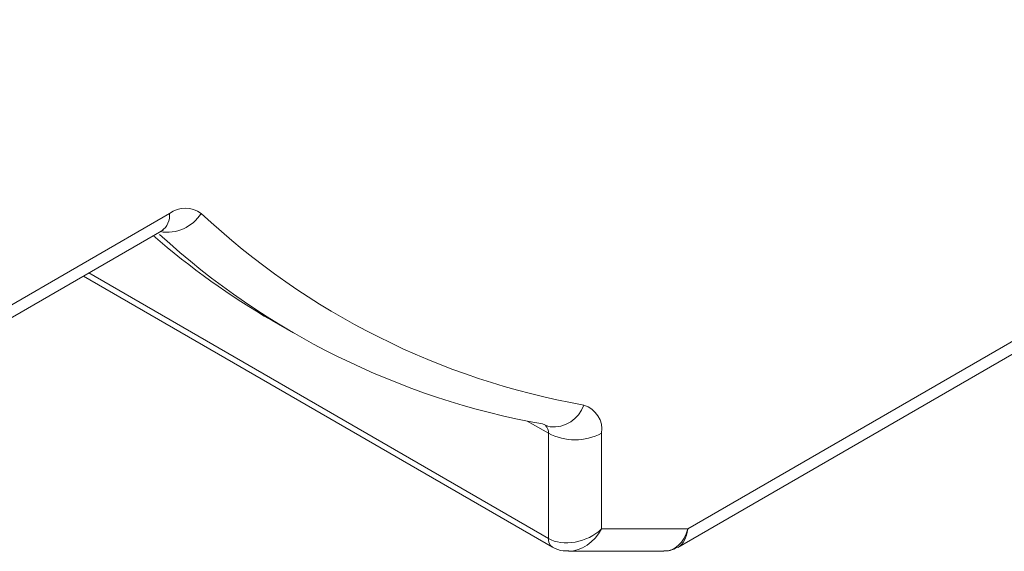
# Model space of a CAD drawing. Header units: millimetres. Extents: x -420 to 420, y -297 to 297.
# Tile 146 of 202: x 238 to 264, y 26 to 40. Entities that reach past the tile are written whole.
import ezdxf

# ---------------------------------------------------------------- set-up
doc = ezdxf.new("R2010")
doc.units = ezdxf.units.MM
doc.header["$MEASUREMENT"] = 0
doc.layers.add('layer 1', color=7, linetype='Continuous')

msp = doc.modelspace()

# ---------------------------------------------------------------- linework, layer by layer
at = {"layer": 'layer 1', "lineweight": 9}
for points in [[(255.8207, 26.4902), (255.8207, 26.4902), (328.6051, 68.5076), (328.6051, 68.5076)], [(255.5545, 25.9982), (255.5545, 25.9982), (328.3979, 68.0498), (328.3979, 68.0498)], [(235.1473, 30.8867), (235.1473, 30.8867), (242.0433, 34.8678), (242.0433, 34.8678)], [(241.7987, 34.3882), (242.2257, 34.3162), (242.6543, 34.5072), (242.8863, 34.8728)], [(241.8361, 34.4098), (241.9835, 34.5132), (242.0631, 34.6888), (242.0433, 34.8678)], [(242.8863, 34.8728), (242.6359, 35.0604), (242.2913, 35.0584), (242.0433, 34.8678)], [(242.8863, 34.8728), (245.7135, 32.2291), (249.2456, 30.4599), (253.0563, 29.7789)], [(234.6901, 30.2847), (234.6901, 30.2847), (241.8361, 34.4098), (241.8361, 34.4098)], [(241.7801, 34.3104), (244.6287, 31.7041), (248.1586, 29.9599), (251.9594, 29.2807)], [(241.613, 34.2812), (242.5917, 33.4291), (243.6501, 32.6733), (244.7735, 32.0241)], [(239.8994, 33.2917), (239.8994, 33.2917), (252.1182, 26.238), (252.1182, 26.238)], [(239.7528, 33.2073), (239.7528, 33.2073), (252.2218, 26.0092), (252.2218, 26.0092)], [(244.7735, 32.0241), (244.7735, 32.0241), (245.3393, 31.6975), (245.3393, 31.6975)], [(252.1628, 29.2047), (252.5575, 29.1669), (252.9267, 29.4043), (253.0563, 29.7789)], [(253.5325, 29.0317), (253.5823, 29.3647), (253.3791, 29.6835), (253.0563, 29.7789)], [(252.1182, 29.0317), (252.1182, 29.0317), (251.5524, 29.3583), (251.5524, 29.3583)], [(252.1182, 29.0317), (252.124, 29.1087), (252.0966, 29.1845), (252.043, 29.2399)], [(252.1182, 26.238), (252.1182, 26.238), (252.1182, 29.0317), (252.1182, 29.0317)], [(252.1182, 29.0317), (252.5617, 28.8019), (253.0891, 28.8019), (253.5325, 29.0317)], [(253.5325, 29.0317), (253.5325, 29.0317), (253.5325, 26.4904), (253.5325, 26.4904)], [(252.6551, 25.8986), (252.9897, 25.9024), (253.3325, 26.1336), (253.5325, 26.4904)], [(252.6551, 25.8986), (252.9897, 25.9024), (253.3325, 26.1336), (253.5325, 26.4904)], [(252.6551, 25.8986), (252.9897, 25.9024), (253.3325, 26.1336), (253.5325, 26.4904)], [(252.6551, 25.8986), (252.9897, 25.9024), (253.3325, 26.1336), (253.5325, 26.4904)], [(252.6551, 25.8986), (252.9897, 25.9024), (253.3325, 26.1336), (253.5325, 26.4904)], [(252.6551, 25.8986), (252.9897, 25.9024), (253.3325, 26.1336), (253.5325, 26.4904)], [(252.6551, 25.8986), (252.9897, 25.9024), (253.3325, 26.1336), (253.5325, 26.4904)], [(252.6551, 25.8986), (252.9897, 25.9024), (253.3325, 26.1336), (253.5325, 26.4904)], [(252.6551, 25.8986), (252.9897, 25.9024), (253.3325, 26.1336), (253.5325, 26.4904)], [(252.6551, 25.8986), (252.9897, 25.9024), (253.3325, 26.1336), (253.5325, 26.4904)], [(252.6551, 25.8986), (252.9897, 25.9024), (253.3325, 26.1336), (253.5325, 26.4904)], [(252.6551, 25.8986), (252.9897, 25.9024), (253.3325, 26.1336), (253.5325, 26.4904)], [(252.6551, 25.8986), (252.9897, 25.9024), (253.3325, 26.1336), (253.5325, 26.4904)], [(252.6551, 25.8986), (252.9897, 25.9024), (253.3325, 26.1336), (253.5325, 26.4904)], [(252.6551, 25.8986), (252.9897, 25.9024), (253.3325, 26.1336), (253.5325, 26.4904)], [(252.6551, 25.8986), (252.9897, 25.9024), (253.3325, 26.1336), (253.5325, 26.4904)], [(252.6551, 25.8986), (252.9897, 25.9024), (253.3325, 26.1336), (253.5325, 26.4904)], [(252.6551, 25.8986), (252.9897, 25.9024), (253.3325, 26.1334), (253.5325, 26.4904)], [(252.6551, 25.8986), (252.9897, 25.9024), (253.3325, 26.1334), (253.5325, 26.4904)], [(252.6551, 25.8986), (252.9897, 25.9024), (253.3325, 26.1334), (253.5325, 26.4904)], [(252.6551, 25.8986), (252.9897, 25.9024), (253.3325, 26.1334), (253.5325, 26.4904)], [(253.5325, 26.4904), (253.5325, 26.4904), (255.8207, 26.4902), (255.8207, 26.4902)], [(253.5325, 26.4904), (253.5325, 26.4904), (253.5325, 26.4904), (253.5325, 26.4904)], [(253.5325, 26.4904), (253.5325, 26.4904), (253.5325, 26.4904), (253.5325, 26.4904)], [(255.1817, 25.8984), (255.4751, 25.8984), (255.7255, 26.1302), (255.8207, 26.4902)], [(255.1817, 25.8984), (255.4751, 25.8984), (255.7255, 26.1302), (255.8207, 26.4902)], [(255.1817, 25.8984), (255.4751, 25.8984), (255.7255, 26.1302), (255.8207, 26.4902)], [(255.1817, 25.8984), (255.4751, 25.8984), (255.7255, 26.1302), (255.8207, 26.4902)], [(255.1817, 25.8984), (255.4751, 25.8984), (255.7255, 26.1302), (255.8207, 26.4902)], [(255.1817, 25.8984), (255.4751, 25.8984), (255.7255, 26.1302), (255.8207, 26.4902)], [(255.1817, 25.8984), (255.4751, 25.8984), (255.7255, 26.13), (255.8207, 26.4902)], [(255.1817, 25.8984), (255.4751, 25.8984), (255.7255, 26.13), (255.8207, 26.4902)], [(255.1817, 25.8984), (255.4751, 25.8984), (255.7255, 26.13), (255.8207, 26.4902)], [(255.1817, 25.8984), (255.4751, 25.8984), (255.7255, 26.13), (255.8207, 26.4902)], [(255.1817, 25.8984), (255.4751, 25.8982), (255.7255, 26.13), (255.8207, 26.4902)], [(255.1817, 25.8984), (255.4751, 25.8982), (255.7255, 26.13), (255.8207, 26.4902)], [(255.1817, 25.8984), (255.4751, 25.8982), (255.7255, 26.13), (255.8207, 26.4902)], [(255.1817, 25.8984), (255.4751, 25.8982), (255.7255, 26.13), (255.8207, 26.4902)], [(255.1817, 25.8984), (255.4751, 25.8982), (255.7255, 26.13), (255.8207, 26.4902)], [(255.1817, 25.8984), (255.4751, 25.8982), (255.7255, 26.13), (255.8207, 26.4902)], [(255.1817, 25.8984), (255.4751, 25.8982), (255.7255, 26.13), (255.8207, 26.4902)], [(255.1817, 25.8984), (255.4751, 25.8982), (255.7255, 26.13), (255.8207, 26.4902)], [(255.1817, 25.8982), (255.4751, 25.8982), (255.7255, 26.13), (255.8207, 26.4902)], [(255.1817, 25.8982), (255.4751, 25.8982), (255.7255, 26.13), (255.8207, 26.49)], [(255.1817, 25.8982), (255.4751, 25.8982), (255.7255, 26.13), (255.8207, 26.49)], [(255.5535, 25.9976), (255.7023, 26.083), (255.7985, 26.2602), (255.8207, 26.4902)], [(255.5535, 25.9976), (255.7023, 26.083), (255.7985, 26.2602), (255.8207, 26.4902)], [(255.5535, 25.9976), (255.7023, 26.083), (255.7985, 26.2602), (255.8207, 26.4902)], [(255.5535, 25.9976), (255.7023, 26.083), (255.7985, 26.2602), (255.8207, 26.4902)], [(255.5535, 25.9976), (255.7023, 26.083), (255.7985, 26.2602), (255.8207, 26.4902)], [(255.5535, 25.9976), (255.7023, 26.083), (255.7985, 26.2602), (255.8207, 26.4902)], [(255.5535, 25.9976), (255.7023, 26.083), (255.7985, 26.2602), (255.8207, 26.4902)], [(255.5535, 25.9976), (255.7023, 26.083), (255.7985, 26.2602), (255.8207, 26.4902)], [(255.5535, 25.9976), (255.7023, 26.083), (255.7985, 26.2602), (255.8207, 26.4902)], [(255.5535, 25.9976), (255.7023, 26.083), (255.7985, 26.2602), (255.8207, 26.4902)], [(255.5535, 25.9976), (255.7023, 26.083), (255.7985, 26.2602), (255.8207, 26.4902)], [(255.5535, 25.9976), (255.7023, 26.083), (255.7985, 26.2602), (255.8207, 26.4902)], [(255.5535, 25.9976), (255.7023, 26.083), (255.7985, 26.2602), (255.8207, 26.4902)], [(255.5535, 25.9976), (255.7023, 26.083), (255.7985, 26.2602), (255.8207, 26.4902)], [(255.5535, 25.9976), (255.7023, 26.083), (255.7985, 26.2602), (255.8207, 26.4902)], [(255.5535, 25.9976), (255.7023, 26.083), (255.7985, 26.2602), (255.8207, 26.4902)], [(255.5535, 25.9976), (255.7023, 26.083), (255.7985, 26.2602), (255.8207, 26.4902)], [(255.5535, 25.9976), (255.7023, 26.083), (255.7985, 26.2602), (255.8207, 26.4902)], [(255.5535, 25.9976), (255.7023, 26.083), (255.7985, 26.2602), (255.8207, 26.4902)], [(255.5535, 25.9976), (255.7023, 26.083), (255.7985, 26.2602), (255.8207, 26.49)], [(255.5535, 25.9976), (255.7023, 26.083), (255.7985, 26.2602), (255.8207, 26.49)], [(255.8207, 26.4902), (255.8207, 26.4902), (255.8207, 26.49), (255.8207, 26.49)], [(255.8207, 26.4902), (255.8207, 26.4902), (255.8207, 26.49), (255.8207, 26.49)], [(252.1182, 26.238), (252.1092, 26.1486), (252.1486, 26.0612), (252.2218, 26.009)], [(252.1182, 26.238), (252.1182, 26.238), (252.1182, 26.238), (252.1182, 26.238)], [(252.8253, 26.1428), (252.8253, 26.1428), (252.8253, 26.1428), (252.8253, 26.1428)], [(255.5535, 25.9976), (255.5535, 25.9976), (255.5535, 25.9976), (255.5535, 25.9976)], [(252.6469, 25.8986), (252.6469, 25.8986), (255.1817, 25.8984), (255.1817, 25.8984)], [(252.6551, 25.8986), (252.6551, 25.8986), (252.6551, 25.8986), (252.6551, 25.8986)], [(255.1817, 25.8984), (255.1817, 25.8984), (255.1817, 25.8982), (255.1817, 25.8982)]]:
    msp.add_open_spline(points, degree=3, dxfattribs=at)
for points in [[(241.8361, 34.4098), (241.8575, 34.419), (241.8791, 34.4282), (241.8713, 34.4272), (241.8713, 34.4272), (241.8707, 34.4272), (241.8697, 34.427), (241.8687, 34.4268)], [(251.9594, 29.2807), (251.9594, 29.2807), (252.1048, 29.2185), (252.1048, 29.2185), (252.1048, 29.2185), (252.1048, 29.2185), (252.1628, 29.2047), (252.1628, 29.2047)], [(252.1182, 26.238), (252.3056, 26.1298), (252.5601, 26.0956), (252.8253, 26.1428), (252.8253, 26.1428), (253.0905, 26.1902), (253.3449, 26.3152), (253.5325, 26.4904)], [(252.1182, 26.238), (252.3056, 26.1298), (252.5601, 26.0956), (252.8253, 26.1428), (252.8253, 26.1428), (253.0905, 26.1902), (253.3449, 26.3152), (253.5325, 26.4904)], [(252.1182, 26.238), (252.3056, 26.1298), (252.5601, 26.0956), (252.8253, 26.1428), (252.8253, 26.1428), (253.0905, 26.1902), (253.3449, 26.3152), (253.5325, 26.4904)], [(252.1182, 26.238), (252.3056, 26.1298), (252.5601, 26.0956), (252.8253, 26.1428), (252.8253, 26.1428), (253.0905, 26.1902), (253.3449, 26.3152), (253.5325, 26.4904)], [(252.1182, 26.238), (252.3056, 26.1298), (252.5601, 26.0956), (252.8253, 26.1428), (252.8253, 26.1428), (253.0905, 26.1902), (253.3449, 26.3152), (253.5325, 26.4904)], [(252.1182, 26.238), (252.3056, 26.1298), (252.5601, 26.0956), (252.8253, 26.1428), (252.8253, 26.1428), (253.0905, 26.1902), (253.3449, 26.3152), (253.5325, 26.4904)], [(252.1182, 26.238), (252.3056, 26.1298), (252.5601, 26.0956), (252.8253, 26.1428), (252.8253, 26.1428), (253.0905, 26.1902), (253.3449, 26.3152), (253.5325, 26.4904)], [(252.1182, 26.238), (252.3056, 26.1298), (252.5601, 26.0956), (252.8253, 26.1428), (252.8253, 26.1428), (253.0905, 26.1902), (253.3449, 26.3152), (253.5325, 26.4904)], [(252.1182, 26.238), (252.3056, 26.1298), (252.5601, 26.0956), (252.8253, 26.1428), (252.8253, 26.1428), (253.0905, 26.1902), (253.3449, 26.3152), (253.5325, 26.4904)], [(252.1182, 26.238), (252.3056, 26.1298), (252.5601, 26.0956), (252.8253, 26.1428), (252.8253, 26.1428), (253.0905, 26.1902), (253.3449, 26.3152), (253.5325, 26.4904)], [(252.1182, 26.238), (252.3056, 26.1298), (252.5601, 26.0956), (252.8253, 26.1428), (252.8253, 26.1428), (253.0905, 26.1902), (253.3449, 26.3152), (253.5325, 26.4904)], [(252.1182, 26.238), (252.3056, 26.1298), (252.5601, 26.0956), (252.8253, 26.1428), (252.8253, 26.1428), (253.0905, 26.1902), (253.3449, 26.3152), (253.5325, 26.4904)], [(252.1182, 26.238), (252.3056, 26.1298), (252.5601, 26.0956), (252.8253, 26.1428), (252.8253, 26.1428), (253.0905, 26.1902), (253.3449, 26.3152), (253.5325, 26.4904)], [(252.1182, 26.238), (252.3056, 26.1298), (252.5601, 26.0956), (252.8253, 26.1428), (252.8253, 26.1428), (253.0905, 26.1902), (253.3449, 26.3152), (253.5325, 26.4904)], [(252.1182, 26.238), (252.3056, 26.1298), (252.5601, 26.0956), (252.8253, 26.1428), (252.8253, 26.1428), (253.0905, 26.1902), (253.3449, 26.3152), (253.5325, 26.4904)], [(252.1182, 26.238), (252.3056, 26.1298), (252.5601, 26.0956), (252.8253, 26.1428), (252.8253, 26.1428), (253.0905, 26.1902), (253.3449, 26.3152), (253.5325, 26.4904)], [(252.1182, 26.238), (252.3056, 26.1298), (252.5601, 26.0954), (252.8253, 26.1428), (252.8253, 26.1428), (253.0905, 26.1902), (253.3449, 26.3152), (253.5325, 26.4904)], [(252.1182, 26.238), (252.3056, 26.1298), (252.5601, 26.0954), (252.8253, 26.1428), (252.8253, 26.1428), (253.0905, 26.1902), (253.3449, 26.3152), (253.5325, 26.4904)], [(252.1182, 26.238), (252.3056, 26.1298), (252.5601, 26.0954), (252.8253, 26.1428), (252.8253, 26.1428), (253.0905, 26.1902), (253.3449, 26.3152), (253.5325, 26.4904)], [(252.1182, 26.238), (252.3056, 26.1298), (252.5601, 26.0954), (252.8253, 26.1428), (252.8253, 26.1428), (253.0905, 26.1902), (253.3449, 26.3152), (253.5325, 26.4904)], [(252.1182, 26.238), (252.3056, 26.1298), (252.5601, 26.0954), (252.8253, 26.1428), (252.8253, 26.1428), (253.0905, 26.1902), (253.3449, 26.3152), (253.5325, 26.4904)], [(252.2218, 26.0092), (252.3169, 25.9636), (252.4119, 25.918), (252.5137, 25.9084), (252.5137, 25.9084), (252.5615, 25.9038), (252.6107, 25.9072), (252.6599, 25.9106)], [(255.1851, 25.9116), (255.2413, 25.909), (255.2975, 25.9066), (255.3503, 25.9176), (255.3503, 25.9176), (255.4197, 25.9322), (255.4835, 25.97), (255.5471, 26.008)]]:
    msp.add_open_spline(points, degree=3, knots=[0, 0, 0, 0, 0.3333333, 0.3333333, 0.3333333, 0.3333333, 1, 1, 1, 1], dxfattribs=at)

doc.saveas('drawing.dxf')
